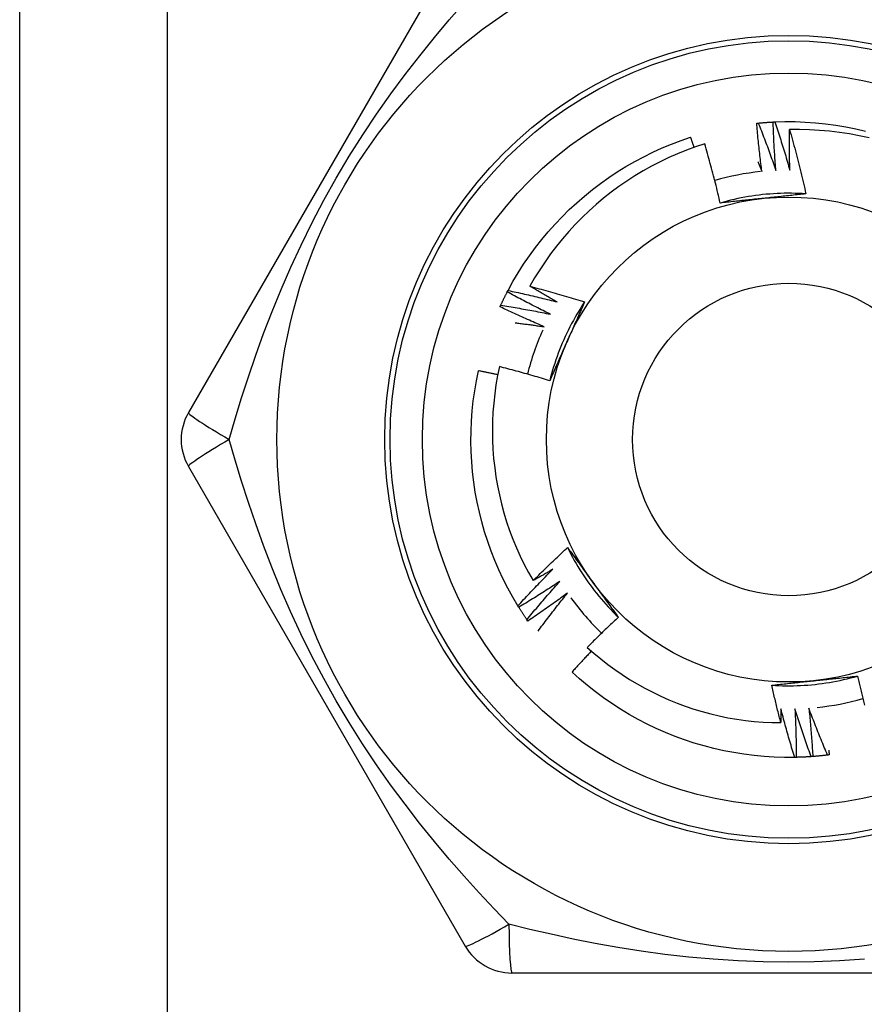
# Model space of a CAD drawing. Header units: inches. Extents: x 4 to 150, y 6 to 82.
# Tile 80 of 100: x 26.053 to 26.361, y 52.659 to 53.018. Entities that reach past the tile are written whole.
import ezdxf

# ---------------------------------------------------------------- set-up
doc = ezdxf.new("R2010")
doc.units = ezdxf.units.IN
doc.header["$MEASUREMENT"] = 0
doc.layers.add('Visible Edges(ANSI)', color=7, linetype='Continuous', lineweight=25)
doc.layers.add('Visible Tangent Edges(ANSI)', color=7, linetype='Continuous', lineweight=25)

msp = doc.modelspace()

# ---------------------------------------------------------------- linework, layer by layer
at = {"layer": 'Visible Edges(ANSI)'}
for p, q in [((26.05254, 14.11201), (26.05254, 53.23184)), ((26.21535, 53.04988), (26.1142, 52.87468)), ((26.23068, 52.91876), (26.23096, 52.91929)), ((26.1142, 52.855), (26.21535, 52.6798)), ((26.23488, 52.80356), (26.23456, 52.80408)), ((26.23819, 52.79853), (26.23785, 52.79902)), ((26.33627, 52.74873), (26.33567, 52.74872)), ((26.23239, 52.66996), (26.43469, 52.66996))]:
    msp.add_line(p, q, dxfattribs=at)
at = {"layer": 'Visible Edges(ANSI)', "flags": 128}
for points in [[(26.32179, 52.98038), (26.32181, 52.98039), (26.32184, 52.98039), (26.32186, 52.98039), (26.32189, 52.98039), (26.32191, 52.9804), (26.32194, 52.9804), (26.32196, 52.9804), (26.32199, 52.9804), (26.32201, 52.98041), (26.32204, 52.98041), (26.32206, 52.98041), (26.32209, 52.98041), (26.32211, 52.98042), (26.32214, 52.98042), (26.32216, 52.98042), (26.32219, 52.98042), (26.32221, 52.98043), (26.32224, 52.98043), (26.32226, 52.98043), (26.32229, 52.98043), (26.32231, 52.98044), (26.32234, 52.98044), (26.32236, 52.98044), (26.32239, 52.98044)], [(26.32369, 52.96277), (26.32359, 52.9635), (26.3235, 52.96423), (26.32341, 52.96497), (26.32332, 52.9657), (26.32323, 52.96643), (26.32314, 52.96716), (26.32305, 52.9679), (26.32296, 52.96863), (26.32288, 52.96936), (26.3228, 52.9701), (26.32272, 52.97083), (26.32264, 52.97156), (26.32256, 52.9723), (26.32248, 52.97303), (26.3224, 52.97377), (26.32233, 52.9745), (26.32226, 52.97523), (26.32219, 52.97597), (26.32212, 52.9767), (26.32205, 52.97744), (26.32198, 52.97818), (26.32192, 52.97891), (26.32185, 52.97965), (26.32179, 52.98038)], [(26.32239, 52.98044), (26.32261, 52.98046), (26.32284, 52.98049), (26.32306, 52.98051), (26.32329, 52.98053), (26.32352, 52.98055), (26.32374, 52.98057), (26.32397, 52.98058), (26.32419, 52.9806), (26.32442, 52.98062), (26.32464, 52.98064), (26.32487, 52.98066), (26.32509, 52.98067), (26.32532, 52.98069), (26.32554, 52.9807), (26.32577, 52.98072), (26.326, 52.98073), (26.32622, 52.98075), (26.32645, 52.98076), (26.32667, 52.98078), (26.3269, 52.98079), (26.32712, 52.9808), (26.32735, 52.98081), (26.32758, 52.98083), (26.3278, 52.98084)], [(26.32239, 52.98044), (26.32267, 52.97973), (26.32295, 52.97901), (26.32323, 52.9783), (26.32351, 52.97758), (26.32379, 52.97687), (26.32406, 52.97615), (26.32434, 52.97543), (26.32461, 52.97471), (26.32488, 52.974), (26.32515, 52.97328), (26.32542, 52.97256), (26.32569, 52.97184), (26.32595, 52.97112), (26.32622, 52.97039), (26.32648, 52.96967), (26.32674, 52.96895), (26.327, 52.96823), (26.32726, 52.9675), (26.32752, 52.96678), (26.32778, 52.96605), (26.32803, 52.96533), (26.32828, 52.9646), (26.32854, 52.96388), (26.32879, 52.96315)], [(26.3278, 52.98084), (26.32783, 52.98084), (26.32785, 52.98084), (26.32788, 52.98084), (26.3279, 52.98084), (26.32793, 52.98084), (26.32795, 52.98084), (26.32798, 52.98085), (26.328, 52.98085), (26.32803, 52.98085), (26.32805, 52.98085), (26.32808, 52.98085), (26.3281, 52.98085), (26.32813, 52.98085), (26.32815, 52.98085), (26.32818, 52.98086), (26.3282, 52.98086), (26.32823, 52.98086), (26.32825, 52.98086), (26.32828, 52.98086), (26.3283, 52.98086), (26.32833, 52.98086), (26.32835, 52.98086), (26.32838, 52.98086), (26.3284, 52.98087)], [(26.32879, 52.96315), (26.32873, 52.96389), (26.32867, 52.96462), (26.32862, 52.96536), (26.32856, 52.96609), (26.32851, 52.96683), (26.32846, 52.96757), (26.32841, 52.9683), (26.32837, 52.96904), (26.32832, 52.96977), (26.32827, 52.97051), (26.32823, 52.97125), (26.32819, 52.97199), (26.32815, 52.97272), (26.32811, 52.97346), (26.32807, 52.9742), (26.32804, 52.97493), (26.328, 52.97567), (26.32797, 52.97641), (26.32794, 52.97715), (26.32791, 52.97789), (26.32788, 52.97862), (26.32785, 52.97936), (26.32783, 52.9801), (26.3278, 52.98084)], [(26.3284, 52.98087), (26.33212, 52.98097), (26.33584, 52.98096), (26.33956, 52.98082), (26.34327, 52.98057), (26.34697, 52.9802), (26.35066, 52.97971), (26.35433, 52.9791), (26.35798, 52.97838), (26.3616, 52.97754)], [(26.3284, 52.98087), (26.32865, 52.98014), (26.32889, 52.97941), (26.32913, 52.97868), (26.32938, 52.97795), (26.32961, 52.97722), (26.32985, 52.97649), (26.33009, 52.97576), (26.33032, 52.97503), (26.33056, 52.9743), (26.33079, 52.97357), (26.33102, 52.97283), (26.33125, 52.9721), (26.33148, 52.97137), (26.33171, 52.97063), (26.33193, 52.9699), (26.33215, 52.96916), (26.33238, 52.96843), (26.3326, 52.96769), (26.33282, 52.96695), (26.33304, 52.96622), (26.33325, 52.96548), (26.33347, 52.96474), (26.33368, 52.964), (26.3339, 52.96326)], [(26.3339, 52.96326), (26.33388, 52.96388), (26.33386, 52.96449), (26.33385, 52.96511), (26.33384, 52.96572), (26.33382, 52.96634), (26.33381, 52.96696), (26.3338, 52.96757), (26.33379, 52.96819), (26.33378, 52.9688), (26.33378, 52.96942), (26.33377, 52.97003), (26.33377, 52.97065), (26.33376, 52.97126), (26.33376, 52.97188), (26.33376, 52.97249), (26.33376, 52.97311), (26.33376, 52.97373), (26.33376, 52.97434), (26.33376, 52.97496), (26.33376, 52.97557), (26.33377, 52.97619), (26.33377, 52.9768), (26.33378, 52.97742), (26.33378, 52.97804)], [(26.36283, 52.97502), (26.35926, 52.9758), (26.35566, 52.97647), (26.35205, 52.97703), (26.34842, 52.97746), (26.34477, 52.97778), (26.34112, 52.97799), (26.33745, 52.97807), (26.33378, 52.97804)], [(26.33378, 52.97804), (26.33406, 52.97707), (26.33434, 52.9761), (26.33461, 52.97513), (26.33488, 52.97416), (26.33515, 52.97318), (26.33542, 52.97221), (26.33568, 52.97124), (26.33594, 52.97026), (26.3362, 52.96929), (26.33646, 52.96831), (26.33671, 52.96734), (26.33696, 52.96636), (26.33721, 52.96539), (26.33746, 52.96441), (26.3377, 52.96343), (26.33794, 52.96245), (26.33818, 52.96147), (26.33842, 52.96049), (26.33865, 52.95951), (26.33888, 52.95853), (26.33911, 52.95754), (26.33934, 52.95656), (26.33956, 52.95558), (26.33978, 52.95459)], [(26.23096, 52.91929), (26.23275, 52.92255), (26.23465, 52.92575), (26.23666, 52.92888), (26.23876, 52.93195), (26.24096, 52.93495), (26.24325, 52.93788), (26.24563, 52.94074), (26.24811, 52.94351), (26.25067, 52.94621), (26.25332, 52.94882), (26.25605, 52.95135), (26.25886, 52.95379), (26.26175, 52.95613), (26.26471, 52.95838), (26.26774, 52.96054), (26.27084, 52.9626), (26.274, 52.96456), (26.27723, 52.96641), (26.28051, 52.96816), (26.28385, 52.96981), (26.28723, 52.97135), (26.29067, 52.97278), (26.29415, 52.97409), (26.29767, 52.9753)], [(26.30283, 52.97288), (26.29949, 52.97177), (26.29618, 52.97056), (26.29291, 52.96924), (26.28968, 52.96782), (26.2865, 52.96629), (26.28338, 52.96468), (26.28031, 52.96296), (26.27729, 52.96115), (26.27434, 52.95925), (26.27145, 52.95725), (26.26862, 52.95517), (26.26586, 52.95299), (26.26317, 52.95073), (26.26054, 52.94838), (26.258, 52.94595), (26.25552, 52.94343), (26.25313, 52.94084), (26.25083, 52.93817), (26.24862, 52.93544), (26.24649, 52.93264), (26.24446, 52.92978), (26.24252, 52.92685), (26.24067, 52.92386), (26.23892, 52.92082)], [(26.29893, 52.97157), (26.29888, 52.97173), (26.29882, 52.97188), (26.29877, 52.97204), (26.29872, 52.9722), (26.29867, 52.97235), (26.29862, 52.97251), (26.29856, 52.97266), (26.29851, 52.97282), (26.29846, 52.97297), (26.29841, 52.97313), (26.29835, 52.97328), (26.2983, 52.97344), (26.29825, 52.97359), (26.2982, 52.97375), (26.29814, 52.9739), (26.29809, 52.97406), (26.29804, 52.97421), (26.29799, 52.97437), (26.29793, 52.97452), (26.29788, 52.97468), (26.29783, 52.97483), (26.29777, 52.97499), (26.29772, 52.97514), (26.29767, 52.9753)], [(26.30846, 52.95124), (26.30825, 52.95215), (26.30804, 52.95306), (26.30783, 52.95397), (26.30761, 52.95487), (26.3074, 52.95578), (26.30718, 52.95669), (26.30695, 52.95759), (26.30673, 52.95849), (26.3065, 52.9594), (26.30627, 52.9603), (26.30604, 52.9612), (26.30581, 52.96211), (26.30557, 52.96301), (26.30534, 52.96391), (26.30509, 52.96481), (26.30485, 52.96571), (26.30461, 52.96661), (26.30436, 52.9675), (26.30411, 52.9684), (26.30386, 52.9693), (26.30361, 52.9702), (26.30335, 52.97109), (26.30309, 52.97199), (26.30283, 52.97288)], [(26.32225, 52.96628), (26.32231, 52.96614), (26.32238, 52.96599), (26.32244, 52.96585), (26.3225, 52.9657), (26.32256, 52.96555), (26.32262, 52.96541), (26.32268, 52.96526), (26.32274, 52.96511), (26.3228, 52.96497), (26.32286, 52.96482), (26.32292, 52.96468), (26.32298, 52.96453), (26.32304, 52.96438), (26.3231, 52.96424), (26.32316, 52.96409), (26.32321, 52.96394), (26.32327, 52.9638), (26.32333, 52.96365), (26.32339, 52.9635), (26.32345, 52.96336), (26.32351, 52.96321), (26.32357, 52.96306), (26.32363, 52.96292), (26.32369, 52.96277)], [(26.33978, 52.95459), (26.33846, 52.95467), (26.33714, 52.95473), (26.33583, 52.95477), (26.33451, 52.95479), (26.33319, 52.9548), (26.33187, 52.95478), (26.33055, 52.95475), (26.32923, 52.95469), (26.32791, 52.95462), (26.3266, 52.95453), (26.32528, 52.95442), (26.32397, 52.95429), (26.32266, 52.95414), (26.32135, 52.95397), (26.32005, 52.95378), (26.31874, 52.95357), (26.31744, 52.95335), (26.31615, 52.9531), (26.31486, 52.95284), (26.31357, 52.95256), (26.31228, 52.95226), (26.31101, 52.95194), (26.30973, 52.9516), (26.30846, 52.95124)], [(26.33978, 52.95459), (26.33914, 52.95452), (26.3385, 52.95445), (26.33785, 52.95438), (26.33721, 52.95431), (26.33657, 52.95424), (26.33593, 52.95417), (26.33528, 52.9541), (26.33464, 52.95403), (26.334, 52.95396), (26.33335, 52.95389), (26.33271, 52.95383), (26.33206, 52.95376), (26.33142, 52.95369), (26.33077, 52.95362), (26.33013, 52.95355), (26.32948, 52.95348), (26.32883, 52.95341), (26.32818, 52.95335), (26.32754, 52.95328), (26.32689, 52.95321), (26.32624, 52.95314), (26.32559, 52.95307), (26.32494, 52.953), (26.32428, 52.95294)], [(26.32428, 52.95294), (26.32362, 52.95287), (26.32295, 52.9528), (26.32229, 52.95273), (26.32163, 52.95266), (26.32097, 52.95259), (26.3203, 52.95252), (26.31964, 52.95245), (26.31898, 52.95238), (26.31832, 52.95231), (26.31766, 52.95224), (26.317, 52.95217), (26.31634, 52.9521), (26.31568, 52.95203), (26.31503, 52.95196), (26.31437, 52.95189), (26.31371, 52.95182), (26.31305, 52.95174), (26.3124, 52.95167), (26.31174, 52.9516), (26.31108, 52.95153), (26.31043, 52.95146), (26.30977, 52.95139), (26.30912, 52.95132), (26.30846, 52.95124)], [(26.22827, 52.91389), (26.22837, 52.9141), (26.22846, 52.9143), (26.22856, 52.91451), (26.22866, 52.91471), (26.22875, 52.91492), (26.22885, 52.91512), (26.22895, 52.91532), (26.22905, 52.91553), (26.22915, 52.91573), (26.22925, 52.91593), (26.22934, 52.91614), (26.22944, 52.91634), (26.22955, 52.91654), (26.22965, 52.91674), (26.22975, 52.91695), (26.22985, 52.91715), (26.22995, 52.91735), (26.23005, 52.91755), (26.23016, 52.91775), (26.23026, 52.91795), (26.23036, 52.91816), (26.23047, 52.91836), (26.23057, 52.91856), (26.23068, 52.91876)], [(26.24642, 52.91063), (26.24575, 52.91095), (26.24509, 52.91128), (26.24443, 52.9116), (26.24377, 52.91193), (26.24311, 52.91226), (26.24245, 52.91259), (26.24179, 52.91292), (26.24113, 52.91326), (26.24047, 52.91359), (26.23981, 52.91392), (26.23916, 52.91426), (26.2385, 52.9146), (26.23785, 52.91494), (26.23719, 52.91528), (26.23654, 52.91562), (26.23588, 52.91596), (26.23523, 52.91631), (26.23458, 52.91665), (26.23393, 52.917), (26.23327, 52.91735), (26.23262, 52.9177), (26.23197, 52.91805), (26.23133, 52.9184), (26.23068, 52.91876)], [(26.23096, 52.91929), (26.23171, 52.91913), (26.23246, 52.91897), (26.23321, 52.91881), (26.23396, 52.91865), (26.23471, 52.91849), (26.23546, 52.91832), (26.23621, 52.91815), (26.23696, 52.91798), (26.23771, 52.91781), (26.23846, 52.91764), (26.23921, 52.91747), (26.23996, 52.9173), (26.2407, 52.91712), (26.24145, 52.91694), (26.2422, 52.91676), (26.24295, 52.91658), (26.24369, 52.9164), (26.24444, 52.91622), (26.24519, 52.91603), (26.24593, 52.91585), (26.24668, 52.91566), (26.24742, 52.91547), (26.24817, 52.91528), (26.24891, 52.91509)], [(26.23892, 52.92082), (26.23976, 52.9206), (26.2406, 52.92038), (26.24144, 52.92016), (26.24227, 52.91994), (26.24311, 52.91972), (26.24395, 52.91949), (26.24478, 52.91926), (26.24562, 52.91903), (26.24646, 52.9188), (26.24729, 52.91857), (26.24813, 52.91834), (26.24896, 52.9181), (26.24979, 52.91786), (26.25063, 52.91762), (26.25146, 52.91738), (26.25229, 52.91713), (26.25312, 52.91689), (26.25396, 52.91664), (26.25479, 52.91639), (26.25562, 52.91614), (26.25645, 52.91589), (26.25727, 52.91563), (26.2581, 52.91538), (26.25893, 52.91512)], [(26.24891, 52.91509), (26.24849, 52.91532), (26.24807, 52.91556), (26.24765, 52.91579), (26.24723, 52.91602), (26.24682, 52.91626), (26.2464, 52.91649), (26.24598, 52.91673), (26.24556, 52.91696), (26.24514, 52.9172), (26.24473, 52.91744), (26.24431, 52.91768), (26.24389, 52.91791), (26.24348, 52.91815), (26.24306, 52.91839), (26.24265, 52.91863), (26.24223, 52.91887), (26.24182, 52.91911), (26.2414, 52.91936), (26.24099, 52.9196), (26.24057, 52.91984), (26.24016, 52.92008), (26.23974, 52.92033), (26.23933, 52.92057), (26.23892, 52.92082)], [(26.25894, 52.91511), (26.25821, 52.91401), (26.2575, 52.9129), (26.2568, 52.91178), (26.25612, 52.91065), (26.25546, 52.90951), (26.25481, 52.90836), (26.25418, 52.9072), (26.25357, 52.90603), (26.25298, 52.90485), (26.2524, 52.90367), (26.25184, 52.90247), (26.25129, 52.90127), (26.25077, 52.90006), (26.25026, 52.89885), (26.24977, 52.89762), (26.2493, 52.89639), (26.24884, 52.89515), (26.2484, 52.89391), (26.24799, 52.89266), (26.24759, 52.8914), (26.24721, 52.89014), (26.24684, 52.88887), (26.2465, 52.8876), (26.24617, 52.88632)], [(26.25893, 52.91512), (26.25867, 52.91453), (26.25841, 52.91393), (26.25815, 52.91334), (26.25789, 52.91275), (26.25763, 52.91216), (26.25737, 52.91157), (26.25711, 52.91098), (26.25685, 52.91039), (26.25659, 52.90979), (26.25632, 52.9092), (26.25606, 52.90861), (26.2558, 52.90802), (26.25553, 52.90742), (26.25527, 52.90683), (26.25501, 52.90624), (26.25474, 52.90564), (26.25448, 52.90505), (26.25421, 52.90445), (26.25395, 52.90386), (26.25368, 52.90326), (26.25342, 52.90266), (26.25315, 52.90206), (26.25289, 52.90147), (26.25262, 52.90087)], [(26.22802, 52.91335), (26.22803, 52.91337), (26.22804, 52.91339), (26.22805, 52.91341), (26.22806, 52.91344), (26.22807, 52.91346), (26.22808, 52.91348), (26.22809, 52.91351), (26.2281, 52.91353), (26.22811, 52.91355), (26.22812, 52.91357), (26.22813, 52.9136), (26.22814, 52.91362), (26.22815, 52.91364), (26.22816, 52.91367), (26.22817, 52.91369), (26.22819, 52.91371), (26.2282, 52.91373), (26.22821, 52.91376), (26.22822, 52.91378), (26.22823, 52.9138), (26.22824, 52.91383), (26.22825, 52.91385), (26.22826, 52.91387), (26.22827, 52.91389)], [(26.24416, 52.90605), (26.24348, 52.90633), (26.2428, 52.90662), (26.24212, 52.90692), (26.24145, 52.90721), (26.24077, 52.9075), (26.24009, 52.9078), (26.23942, 52.9081), (26.23874, 52.90839), (26.23807, 52.90869), (26.23739, 52.90899), (26.23672, 52.9093), (26.23605, 52.9096), (26.23537, 52.9099), (26.2347, 52.91021), (26.23403, 52.91052), (26.23336, 52.91083), (26.23269, 52.91114), (26.23202, 52.91145), (26.23135, 52.91176), (26.23068, 52.91208), (26.23002, 52.91239), (26.22935, 52.91271), (26.22868, 52.91303), (26.22802, 52.91335)], [(26.22827, 52.91389), (26.22903, 52.91377), (26.22979, 52.91365), (26.23055, 52.91353), (26.2313, 52.91341), (26.23206, 52.91328), (26.23282, 52.91316), (26.23358, 52.91303), (26.23433, 52.9129), (26.23509, 52.91277), (26.23585, 52.91264), (26.2366, 52.9125), (26.23736, 52.91237), (26.23812, 52.91223), (26.23887, 52.91209), (26.23963, 52.91195), (26.24038, 52.91181), (26.24114, 52.91167), (26.24189, 52.91152), (26.24265, 52.91138), (26.2434, 52.91123), (26.24416, 52.91108), (26.24491, 52.91093), (26.24566, 52.91078), (26.24642, 52.91063)], [(26.23357, 52.90749), (26.23401, 52.90744), (26.23445, 52.90738), (26.23489, 52.90733), (26.23534, 52.90727), (26.23578, 52.90721), (26.23622, 52.90716), (26.23666, 52.9071), (26.2371, 52.90704), (26.23754, 52.90698), (26.23798, 52.90692), (26.23843, 52.90686), (26.23887, 52.9068), (26.23931, 52.90674), (26.23975, 52.90668), (26.24019, 52.90662), (26.24063, 52.90656), (26.24107, 52.9065), (26.24151, 52.90643), (26.24195, 52.90637), (26.24239, 52.90631), (26.24284, 52.90624), (26.24328, 52.90618), (26.24372, 52.90611), (26.24416, 52.90605)], [(26.25262, 52.90087), (26.25235, 52.90026), (26.25208, 52.89965), (26.2518, 52.89904), (26.25153, 52.89843), (26.25126, 52.89782), (26.25099, 52.89721), (26.25072, 52.8966), (26.25045, 52.896), (26.25018, 52.89539), (26.24991, 52.89478), (26.24964, 52.89418), (26.24937, 52.89357), (26.24911, 52.89297), (26.24884, 52.89236), (26.24857, 52.89176), (26.2483, 52.89115), (26.24804, 52.89055), (26.24777, 52.88994), (26.2475, 52.88934), (26.24724, 52.88873), (26.24697, 52.88813), (26.2467, 52.88753), (26.24644, 52.88692), (26.24617, 52.88632)], [(26.23456, 52.80408), (26.23267, 52.80728), (26.23088, 52.81054), (26.22919, 52.81385), (26.22761, 52.81722), (26.22614, 52.82064), (26.22478, 52.8241), (26.22353, 52.82761), (26.22239, 52.83115), (26.22137, 52.83473), (26.22047, 52.83833), (26.21968, 52.84197), (26.219, 52.84563), (26.21844, 52.84931), (26.21801, 52.853), (26.21769, 52.85671), (26.21749, 52.86042), (26.2174, 52.86414), (26.21744, 52.86786), (26.2176, 52.87158), (26.21787, 52.87529), (26.21827, 52.87899), (26.21878, 52.88267), (26.21941, 52.88634), (26.22016, 52.88998)], [(26.22718, 52.88848), (26.22689, 52.88855), (26.2266, 52.88861), (26.22631, 52.88868), (26.22602, 52.88874), (26.22572, 52.8888), (26.22543, 52.88887), (26.22514, 52.88893), (26.22485, 52.889), (26.22455, 52.88906), (26.22426, 52.88912), (26.22397, 52.88919), (26.22367, 52.88925), (26.22338, 52.88931), (26.22309, 52.88937), (26.2228, 52.88943), (26.2225, 52.8895), (26.22221, 52.88956), (26.22192, 52.88962), (26.22162, 52.88968), (26.22133, 52.88974), (26.22104, 52.8898), (26.22074, 52.88986), (26.22045, 52.88992), (26.22016, 52.88998)], [(26.2278, 52.89147), (26.22712, 52.88817), (26.22655, 52.88485), (26.22608, 52.88151), (26.22571, 52.87815), (26.22544, 52.87479), (26.22528, 52.87141), (26.22523, 52.86802), (26.22528, 52.86464), (26.22544, 52.86126), (26.2257, 52.85789), (26.22607, 52.85454), (26.22654, 52.8512), (26.22711, 52.84788), (26.22779, 52.84458), (26.22857, 52.8413), (26.22946, 52.83804), (26.23044, 52.83482), (26.23153, 52.83162), (26.23272, 52.82845), (26.23402, 52.82532), (26.2354, 52.82224), (26.23689, 52.8192), (26.23846, 52.81622), (26.24013, 52.81329)], [(26.24617, 52.88632), (26.24541, 52.88655), (26.24465, 52.88679), (26.24389, 52.88702), (26.24313, 52.88724), (26.24237, 52.88747), (26.24161, 52.8877), (26.24084, 52.88792), (26.24008, 52.88814), (26.23931, 52.88836), (26.23855, 52.88858), (26.23779, 52.8888), (26.23702, 52.88901), (26.23625, 52.88923), (26.23549, 52.88944), (26.23472, 52.88965), (26.23395, 52.88986), (26.23319, 52.89007), (26.23242, 52.89027), (26.23165, 52.89048), (26.23088, 52.89068), (26.23011, 52.89088), (26.22934, 52.89108), (26.22857, 52.89128), (26.2278, 52.89147)], [(26.24013, 52.81329), (26.24065, 52.8138), (26.24116, 52.81432), (26.24167, 52.81483), (26.24219, 52.81534), (26.2427, 52.81585), (26.24322, 52.81636), (26.24374, 52.81687), (26.24426, 52.81737), (26.24478, 52.81788), (26.2453, 52.81839), (26.24582, 52.81889), (26.24635, 52.81939), (26.24687, 52.8199), (26.24739, 52.8204), (26.24792, 52.8209), (26.24845, 52.8214), (26.24897, 52.8219), (26.2495, 52.82239), (26.25003, 52.82289), (26.25056, 52.82339), (26.25109, 52.82388), (26.25163, 52.82438), (26.25216, 52.82487), (26.25269, 52.82536)], [(26.25269, 52.82536), (26.25308, 52.82484), (26.25346, 52.82432), (26.25384, 52.8238), (26.25422, 52.82328), (26.2546, 52.82276), (26.25499, 52.82224), (26.25537, 52.82171), (26.25575, 52.82119), (26.25613, 52.82067), (26.25651, 52.82014), (26.2569, 52.81962), (26.25728, 52.8191), (26.25766, 52.81857), (26.25804, 52.81805), (26.25842, 52.81752), (26.25881, 52.817), (26.25919, 52.81647), (26.25957, 52.81594), (26.25996, 52.81542), (26.26034, 52.81489), (26.26072, 52.81436), (26.26111, 52.81383), (26.26149, 52.8133), (26.26188, 52.81277)], [(26.2527, 52.82536), (26.25329, 52.82418), (26.2539, 52.82301), (26.25452, 52.82185), (26.25516, 52.8207), (26.25581, 52.81955), (26.25649, 52.81842), (26.25718, 52.81729), (26.25788, 52.81618), (26.2586, 52.81507), (26.25934, 52.81398), (26.2601, 52.8129), (26.26087, 52.81182), (26.26165, 52.81076), (26.26245, 52.80972), (26.26326, 52.80868), (26.26409, 52.80765), (26.26494, 52.80664), (26.2658, 52.80564), (26.26667, 52.80465), (26.26756, 52.80368), (26.26846, 52.80272), (26.26938, 52.80177), (26.27031, 52.80083), (26.27126, 52.79991)], [(26.23456, 52.80408), (26.23508, 52.80464), (26.2356, 52.80521), (26.23612, 52.80578), (26.23664, 52.80634), (26.23716, 52.8069), (26.23769, 52.80747), (26.23821, 52.80803), (26.23874, 52.80859), (26.23926, 52.80915), (26.23979, 52.8097), (26.24032, 52.81026), (26.24085, 52.81082), (26.24138, 52.81137), (26.24191, 52.81193), (26.24245, 52.81248), (26.24298, 52.81303), (26.24352, 52.81358), (26.24405, 52.81413), (26.24459, 52.81468), (26.24513, 52.81523), (26.24567, 52.81578), (26.24621, 52.81633), (26.24675, 52.81687), (26.24729, 52.81742)], [(26.24729, 52.81742), (26.247, 52.81724), (26.2467, 52.81707), (26.2464, 52.81689), (26.24611, 52.81672), (26.24581, 52.81654), (26.24551, 52.81637), (26.24521, 52.8162), (26.24492, 52.81602), (26.24462, 52.81585), (26.24432, 52.81568), (26.24402, 52.81551), (26.24373, 52.81533), (26.24343, 52.81516), (26.24313, 52.81499), (26.24283, 52.81482), (26.24253, 52.81465), (26.24223, 52.81448), (26.24193, 52.81431), (26.24163, 52.81414), (26.24133, 52.81397), (26.24103, 52.8138), (26.24073, 52.81363), (26.24043, 52.81346), (26.24013, 52.81329)], [(26.24987, 52.813), (26.24926, 52.8126), (26.24864, 52.81219), (26.24802, 52.81178), (26.24741, 52.81138), (26.24679, 52.81098), (26.24617, 52.81058), (26.24555, 52.81018), (26.24493, 52.80978), (26.2443, 52.80938), (26.24368, 52.80899), (26.24306, 52.80859), (26.24243, 52.8082), (26.24181, 52.8078), (26.24118, 52.80741), (26.24056, 52.80702), (26.23993, 52.80663), (26.2393, 52.80624), (26.23867, 52.80586), (26.23804, 52.80547), (26.23741, 52.80509), (26.23678, 52.80471), (26.23615, 52.80432), (26.23551, 52.80394), (26.23488, 52.80356)], [(26.23785, 52.79902), (26.23834, 52.79962), (26.23883, 52.80021), (26.23932, 52.8008), (26.23981, 52.80139), (26.2403, 52.80198), (26.24079, 52.80257), (26.24129, 52.80315), (26.24178, 52.80374), (26.24228, 52.80433), (26.24278, 52.80491), (26.24328, 52.8055), (26.24378, 52.80608), (26.24428, 52.80666), (26.24478, 52.80724), (26.24529, 52.80782), (26.24579, 52.8084), (26.2463, 52.80898), (26.2468, 52.80956), (26.24731, 52.81013), (26.24782, 52.81071), (26.24833, 52.81128), (26.24884, 52.81186), (26.24936, 52.81243), (26.24987, 52.813)], [(26.26188, 52.81277), (26.26227, 52.81223), (26.26266, 52.81169), (26.26306, 52.81115), (26.26345, 52.81061), (26.26384, 52.81007), (26.26423, 52.80953), (26.26462, 52.80899), (26.26501, 52.80846), (26.2654, 52.80792), (26.26579, 52.80738), (26.26619, 52.80685), (26.26658, 52.80631), (26.26697, 52.80578), (26.26736, 52.80524), (26.26775, 52.80471), (26.26814, 52.80417), (26.26853, 52.80364), (26.26892, 52.80311), (26.2693, 52.80257), (26.26969, 52.80204), (26.27008, 52.80151), (26.27047, 52.80098), (26.27086, 52.80045), (26.27125, 52.79991)], [(26.25267, 52.80873), (26.25208, 52.80829), (26.25149, 52.80785), (26.25089, 52.80742), (26.2503, 52.80698), (26.2497, 52.80655), (26.2491, 52.80612), (26.2485, 52.80568), (26.2479, 52.80525), (26.2473, 52.80482), (26.2467, 52.8044), (26.2461, 52.80397), (26.2455, 52.80354), (26.24489, 52.80312), (26.24429, 52.8027), (26.24368, 52.80227), (26.24308, 52.80185), (26.24247, 52.80143), (26.24186, 52.80101), (26.24125, 52.8006), (26.24064, 52.80018), (26.24003, 52.79976), (26.23942, 52.79935), (26.23881, 52.79894), (26.23819, 52.79853)], [(26.24191, 52.79484), (26.24235, 52.79543), (26.24278, 52.79602), (26.24322, 52.7966), (26.24366, 52.79719), (26.2441, 52.79777), (26.24454, 52.79836), (26.24499, 52.79894), (26.24543, 52.79952), (26.24587, 52.8001), (26.24632, 52.80068), (26.24677, 52.80126), (26.24721, 52.80184), (26.24766, 52.80242), (26.24811, 52.803), (26.24856, 52.80358), (26.24902, 52.80415), (26.24947, 52.80473), (26.24993, 52.8053), (26.25038, 52.80587), (26.25084, 52.80645), (26.2513, 52.80702), (26.25175, 52.80759), (26.25221, 52.80816), (26.25267, 52.80873)], [(26.23785, 52.79902), (26.23772, 52.79921), (26.23759, 52.7994), (26.23747, 52.79958), (26.23734, 52.79977), (26.23721, 52.79996), (26.23709, 52.80014), (26.23696, 52.80033), (26.23684, 52.80052), (26.23671, 52.80071), (26.23659, 52.8009), (26.23646, 52.80109), (26.23634, 52.80128), (26.23622, 52.80147), (26.23609, 52.80165), (26.23597, 52.80184), (26.23585, 52.80203), (26.23572, 52.80222), (26.2356, 52.80242), (26.23548, 52.80261), (26.23536, 52.8028), (26.23524, 52.80299), (26.23512, 52.80318), (26.235, 52.80337), (26.23488, 52.80356)], [(26.27125, 52.79991), (26.27077, 52.79947), (26.27029, 52.79902), (26.26981, 52.79857), (26.26933, 52.79812), (26.26885, 52.79766), (26.26837, 52.79721), (26.2679, 52.79676), (26.26742, 52.7963), (26.26694, 52.79585), (26.26647, 52.79539), (26.26599, 52.79494), (26.26552, 52.79448), (26.26505, 52.79402), (26.26458, 52.79356), (26.26411, 52.7931), (26.26364, 52.79264), (26.26317, 52.79218), (26.2627, 52.79172), (26.26223, 52.79125), (26.26176, 52.79079), (26.2613, 52.79032), (26.26083, 52.78986), (26.26037, 52.78939), (26.25991, 52.78892)], [(26.25991, 52.78892), (26.26233, 52.78678), (26.26481, 52.78471), (26.26736, 52.78271), (26.26996, 52.7808), (26.27262, 52.77897), (26.27534, 52.77722), (26.27811, 52.77556), (26.28093, 52.77398), (26.2838, 52.77249), (26.28672, 52.77108), (26.28968, 52.76977), (26.29268, 52.76854), (26.29572, 52.76741), (26.29879, 52.76638), (26.30188, 52.76544), (26.305, 52.76461), (26.30814, 52.76386), (26.31131, 52.76322), (26.31449, 52.76267), (26.31769, 52.76223), (26.32091, 52.76188), (26.32413, 52.76163), (26.32737, 52.76149), (26.33061, 52.76144)], [(26.26143, 52.78756), (26.26113, 52.78724), (26.26083, 52.78693), (26.26053, 52.78661), (26.26023, 52.78629), (26.25994, 52.78598), (26.25964, 52.78566), (26.25934, 52.78534), (26.25904, 52.78503), (26.25875, 52.78471), (26.25845, 52.78439), (26.25815, 52.78407), (26.25786, 52.78375), (26.25756, 52.78343), (26.25727, 52.78311), (26.25697, 52.78279), (26.25668, 52.78247), (26.25638, 52.78215), (26.25609, 52.78183), (26.2558, 52.78151), (26.2555, 52.78119), (26.25521, 52.78086), (26.25492, 52.78054), (26.25463, 52.78022), (26.25434, 52.7799)], [(26.33567, 52.74872), (26.33195, 52.74871), (26.32823, 52.74882), (26.32452, 52.74905), (26.32081, 52.7494), (26.31712, 52.74986), (26.31345, 52.75045), (26.3098, 52.75115), (26.30617, 52.75197), (26.30257, 52.7529), (26.299, 52.75395), (26.29546, 52.75512), (26.29197, 52.75639), (26.28852, 52.75778), (26.28511, 52.75928), (26.28176, 52.76088), (26.27845, 52.76259), (26.27521, 52.76441), (26.27202, 52.76633), (26.2689, 52.76835), (26.26584, 52.77047), (26.26285, 52.77269), (26.25994, 52.775), (26.2571, 52.7774), (26.25434, 52.7799)], [(26.32731, 52.77509), (26.32862, 52.77501), (26.32994, 52.77495), (26.33126, 52.77491), (26.33258, 52.77488), (26.3339, 52.77488), (26.33522, 52.77489), (26.33654, 52.77493), (26.33785, 52.77498), (26.33917, 52.77506), (26.34049, 52.77515), (26.3418, 52.77526), (26.34312, 52.77539), (26.34443, 52.77554), (26.34573, 52.77571), (26.34704, 52.7759), (26.34834, 52.7761), (26.34964, 52.77633), (26.35094, 52.77657), (26.35223, 52.77683), (26.35352, 52.77712), (26.3548, 52.77742), (26.35608, 52.77774), (26.35736, 52.77808), (26.35863, 52.77843)], [(26.3428, 52.77674), (26.34347, 52.77681), (26.34413, 52.77688), (26.3448, 52.77695), (26.34546, 52.77702), (26.34612, 52.77709), (26.34678, 52.77716), (26.34744, 52.77723), (26.34811, 52.7773), (26.34877, 52.77737), (26.34943, 52.77744), (26.35009, 52.77751), (26.35074, 52.77758), (26.3514, 52.77765), (26.35206, 52.77772), (26.35272, 52.77779), (26.35338, 52.77786), (26.35403, 52.77793), (26.35469, 52.778), (26.35535, 52.77807), (26.356, 52.77815), (26.35666, 52.77822), (26.35731, 52.77829), (26.35797, 52.77836), (26.35862, 52.77843)], [(26.35862, 52.77843), (26.35874, 52.77792), (26.35886, 52.77742), (26.35898, 52.77691), (26.35909, 52.7764), (26.35921, 52.77589), (26.35933, 52.77538), (26.35945, 52.77488), (26.35958, 52.77437), (26.3597, 52.77386), (26.35982, 52.77336), (26.35994, 52.77285), (26.36007, 52.77234), (26.36019, 52.77184), (26.36032, 52.77133), (26.36045, 52.77082), (26.36057, 52.77032), (26.3607, 52.76981), (26.36083, 52.76931), (26.36096, 52.7688), (26.36109, 52.7683), (26.36122, 52.76779)], [(26.32731, 52.77508), (26.32795, 52.77515), (26.32859, 52.77522), (26.32923, 52.77529), (26.32987, 52.77536), (26.33052, 52.77543), (26.33116, 52.7755), (26.3318, 52.77557), (26.33245, 52.77564), (26.33309, 52.77571), (26.33373, 52.77578), (26.33438, 52.77585), (26.33502, 52.77592), (26.33567, 52.77599), (26.33631, 52.77606), (26.33696, 52.77612), (26.33761, 52.77619), (26.33825, 52.77626), (26.3389, 52.77633), (26.33955, 52.7764), (26.3402, 52.77647), (26.34085, 52.77654), (26.3415, 52.7766), (26.34215, 52.77667), (26.3428, 52.77674)], [(26.33061, 52.76144), (26.33046, 52.76201), (26.33032, 52.76257), (26.33017, 52.76314), (26.33003, 52.76371), (26.32988, 52.76427), (26.32974, 52.76484), (26.3296, 52.76541), (26.32945, 52.76597), (26.32931, 52.76654), (26.32917, 52.76711), (26.32904, 52.76768), (26.3289, 52.76825), (26.32876, 52.76882), (26.32862, 52.76938), (26.32849, 52.76995), (26.32835, 52.77052), (26.32822, 52.77109), (26.32809, 52.77166), (26.32795, 52.77223), (26.32782, 52.7728), (26.32769, 52.77337), (26.32756, 52.77394), (26.32743, 52.77451), (26.32731, 52.77508)], [(26.33064, 52.76645), (26.33064, 52.76624), (26.33064, 52.76604), (26.33064, 52.76583), (26.33064, 52.76562), (26.33064, 52.76541), (26.33064, 52.7652), (26.33064, 52.76499), (26.33063, 52.76478), (26.33063, 52.76457), (26.33063, 52.76437), (26.33063, 52.76416), (26.33063, 52.76395), (26.33063, 52.76374), (26.33063, 52.76353), (26.33063, 52.76332), (26.33063, 52.76311), (26.33062, 52.7629), (26.33062, 52.7627), (26.33062, 52.76249), (26.33062, 52.76228), (26.33062, 52.76207), (26.33061, 52.76186), (26.33061, 52.76165), (26.33061, 52.76144)], [(26.33567, 52.74872), (26.33544, 52.74945), (26.33522, 52.75018), (26.33499, 52.75092), (26.33477, 52.75165), (26.33455, 52.75239), (26.33433, 52.75313), (26.33412, 52.75386), (26.3339, 52.7546), (26.33369, 52.75534), (26.33347, 52.75607), (26.33326, 52.75681), (26.33305, 52.75755), (26.33284, 52.75829), (26.33263, 52.75903), (26.33243, 52.75977), (26.33222, 52.76051), (26.33202, 52.76125), (26.33182, 52.762), (26.33162, 52.76274), (26.33142, 52.76348), (26.33122, 52.76422), (26.33102, 52.76497), (26.33083, 52.76571), (26.33064, 52.76645)], [(26.33575, 52.76644), (26.33579, 52.7657), (26.33582, 52.76496), (26.33586, 52.76422), (26.33589, 52.76349), (26.33593, 52.76275), (26.33596, 52.76201), (26.33599, 52.76128), (26.33601, 52.76054), (26.33604, 52.7598), (26.33607, 52.75906), (26.33609, 52.75833), (26.33611, 52.75759), (26.33614, 52.75685), (26.33615, 52.75611), (26.33617, 52.75537), (26.33619, 52.75464), (26.33621, 52.7539), (26.33622, 52.75316), (26.33623, 52.75242), (26.33624, 52.75168), (26.33625, 52.75094), (26.33626, 52.75021), (26.33627, 52.74947), (26.33627, 52.74873)], [(26.34169, 52.74898), (26.34143, 52.7497), (26.34117, 52.75043), (26.34091, 52.75115), (26.34065, 52.75187), (26.34039, 52.75259), (26.34013, 52.75332), (26.33988, 52.75404), (26.33962, 52.75477), (26.33937, 52.75549), (26.33912, 52.75622), (26.33887, 52.75694), (26.33862, 52.75767), (26.33837, 52.7584), (26.33813, 52.75913), (26.33788, 52.75986), (26.33764, 52.76058), (26.3374, 52.76131), (26.33716, 52.76204), (26.33692, 52.76277), (26.33668, 52.76351), (26.33645, 52.76424), (26.33621, 52.76497), (26.33598, 52.7657), (26.33575, 52.76644)], [(26.34085, 52.76668), (26.34093, 52.76595), (26.341, 52.76521), (26.34108, 52.76448), (26.34115, 52.76375), (26.34122, 52.76301), (26.34129, 52.76228), (26.34136, 52.76154), (26.34142, 52.76081), (26.34149, 52.76007), (26.34155, 52.75934), (26.34162, 52.7586), (26.34168, 52.75787), (26.34174, 52.75713), (26.34179, 52.75639), (26.34185, 52.75566), (26.34191, 52.75492), (26.34196, 52.75419), (26.34201, 52.75345), (26.34206, 52.75271), (26.34211, 52.75198), (26.34216, 52.75124), (26.34221, 52.7505), (26.34225, 52.74976), (26.34229, 52.74903)], [(26.3477, 52.74956), (26.34739, 52.75027), (26.34709, 52.75098), (26.3468, 52.75168), (26.3465, 52.75239), (26.3462, 52.7531), (26.34591, 52.75381), (26.34562, 52.75452), (26.34533, 52.75523), (26.34504, 52.75594), (26.34475, 52.75665), (26.34446, 52.75737), (26.34418, 52.75808), (26.34389, 52.75879), (26.34361, 52.75951), (26.34333, 52.76022), (26.34305, 52.76094), (26.34277, 52.76165), (26.34249, 52.76237), (26.34221, 52.76309), (26.34194, 52.76381), (26.34166, 52.76452), (26.34139, 52.76524), (26.34112, 52.76596), (26.34085, 52.76668)], [(26.34169, 52.74898), (26.34147, 52.74897), (26.34124, 52.74895), (26.34102, 52.74894), (26.34079, 52.74892), (26.34056, 52.74891), (26.34034, 52.7489), (26.34011, 52.74888), (26.33989, 52.74887), (26.33966, 52.74886), (26.33944, 52.74885), (26.33921, 52.74883), (26.33898, 52.74882), (26.33876, 52.74881), (26.33853, 52.7488), (26.33831, 52.74879), (26.33808, 52.74878), (26.33785, 52.74878), (26.33763, 52.74877), (26.3374, 52.74876), (26.33718, 52.74875), (26.33695, 52.74875), (26.33672, 52.74874), (26.3365, 52.74873), (26.33627, 52.74873)], [(26.34229, 52.74903), (26.34227, 52.74902), (26.34224, 52.74902), (26.34222, 52.74902), (26.34219, 52.74902), (26.34217, 52.74902), (26.34214, 52.74902), (26.34212, 52.74901), (26.34209, 52.74901), (26.34207, 52.74901), (26.34204, 52.74901), (26.34202, 52.74901), (26.34199, 52.749), (26.34197, 52.749), (26.34194, 52.749), (26.34192, 52.749), (26.34189, 52.749), (26.34187, 52.74899), (26.34184, 52.74899), (26.34182, 52.74899), (26.34179, 52.74899), (26.34177, 52.74899), (26.34174, 52.74899), (26.34172, 52.74898), (26.34169, 52.74898)], [(26.3477, 52.74956), (26.34747, 52.74953), (26.34725, 52.74951), (26.34702, 52.74948), (26.3468, 52.74945), (26.34657, 52.74943), (26.34635, 52.7494), (26.34612, 52.74938), (26.3459, 52.74936), (26.34567, 52.74933), (26.34545, 52.74931), (26.34522, 52.74928), (26.345, 52.74926), (26.34477, 52.74924), (26.34455, 52.74922), (26.34432, 52.7492), (26.3441, 52.74918), (26.34387, 52.74916), (26.34365, 52.74914), (26.34342, 52.74912), (26.3432, 52.7491), (26.34297, 52.74908), (26.34275, 52.74906), (26.34252, 52.74904), (26.34229, 52.74903)], [(26.34829, 52.74964), (26.34827, 52.74963), (26.34824, 52.74963), (26.34822, 52.74963), (26.34819, 52.74962), (26.34817, 52.74962), (26.34814, 52.74962), (26.34812, 52.74961), (26.34809, 52.74961), (26.34807, 52.74961), (26.34804, 52.7496), (26.34802, 52.7496), (26.34799, 52.7496), (26.34797, 52.7496), (26.34794, 52.74959), (26.34792, 52.74959), (26.34789, 52.74959), (26.34787, 52.74958), (26.34784, 52.74958), (26.34782, 52.74958), (26.34779, 52.74957), (26.34777, 52.74957), (26.34774, 52.74957), (26.34772, 52.74956), (26.3477, 52.74956)], [(26.34809, 52.75141), (26.3481, 52.75133), (26.34811, 52.75126), (26.34812, 52.75118), (26.34813, 52.75111), (26.34814, 52.75104), (26.34815, 52.75096), (26.34815, 52.75089), (26.34816, 52.75082), (26.34817, 52.75074), (26.34818, 52.75067), (26.34819, 52.75059), (26.3482, 52.75052), (26.3482, 52.75045), (26.34821, 52.75037), (26.34822, 52.7503), (26.34823, 52.75023), (26.34824, 52.75015), (26.34824, 52.75008), (26.34825, 52.75001), (26.34826, 52.74993), (26.34827, 52.74986), (26.34828, 52.74978), (26.34829, 52.74971), (26.34829, 52.74964)]]:
    msp.add_lwpolyline(points, dxfattribs=at)
at = {"layer": 'Visible Edges(ANSI)'}
for radius in [0.18701, 0.13386, 0.08858]:
    msp.add_circle((26.33354, 52.86484), radius, dxfattribs=at)
for centre, radius, start, end in [((26.33354, 52.86484), 0.09843, 96.0181, 105.9569), ((26.33354, 52.86484), 0.09843, 156.0181, 165.9569), ((26.13124, 52.86484), 0.01969, 150, 210), ((26.33354, 52.86484), 0.09843, 216.0181, 225.9569), ((26.33354, 52.86484), 0.09843, 276.0181, 285.9569), ((26.23239, 52.68964), 0.01969, 210, 270)]:
    msp.add_arc(centre, radius, start, end, dxfattribs=at)
at = {"layer": 'Visible Tangent Edges(ANSI)'}
msp.add_line((26.10639, 53.23184), (26.10639, 14.11201), dxfattribs=at)
at = {"layer": 'Visible Tangent Edges(ANSI)', "flags": 128}
for points in [[(26.12905, 52.86484), (26.13125, 52.87236), (26.13359, 52.88002), (26.1361, 52.88778), (26.13878, 52.89565), (26.14165, 52.90358), (26.14473, 52.91158), (26.14802, 52.91964), (26.15154, 52.92775), (26.15532, 52.93589), (26.15936, 52.94407), (26.16366, 52.95224), (26.1682, 52.96034), (26.17295, 52.96833), (26.17788, 52.97613), (26.18294, 52.98372), (26.18812, 52.99107), (26.19337, 52.99817), (26.19869, 53.00504), (26.20407, 53.01168), (26.20949, 53.01812), (26.21494, 53.02435)], [(26.23129, 52.68774), (26.22588, 52.69341), (26.22042, 52.69926), (26.21495, 52.70532), (26.20948, 52.71157), (26.20404, 52.71803), (26.19865, 52.72469), (26.19332, 52.73157), (26.18806, 52.73868), (26.1829, 52.74602), (26.17784, 52.75361), (26.17291, 52.76141), (26.16816, 52.7694), (26.16362, 52.77751), (26.15933, 52.78567), (26.15529, 52.79385), (26.15151, 52.80201), (26.14799, 52.81011), (26.1447, 52.81815), (26.14164, 52.82614), (26.13877, 52.83405), (26.1361, 52.84189), (26.1336, 52.84964), (26.13125, 52.8573), (26.12905, 52.86484)], [(26.36113, 52.67497), (26.35203, 52.67438), (26.34281, 52.67402), (26.33352, 52.67389), (26.32421, 52.67402), (26.31499, 52.67438), (26.3059, 52.67497), (26.29697, 52.67577), (26.28819, 52.67677), (26.27957, 52.67795), (26.27112, 52.67929), (26.26283, 52.68077), (26.2547, 52.68237), (26.24672, 52.68408), (26.23892, 52.68588), (26.2313, 52.68774)]]:
    msp.add_lwpolyline(points, dxfattribs=at)
at = {"layer": 'Visible Tangent Edges(ANSI)'}
for radius in [0.14764, 0.14567, 0.05709]:
    msp.add_circle((26.33354, 52.86484), radius, dxfattribs=at)
for centre, major_axis, start_param, end_param in [((26.13124, 52.86484), (-0.01705, 0.00984), 0, 1.474012), ((26.13124, 52.86484), (-0.01705, -0.00984), 4.809173, 6.283185), ((26.23239, 52.68964), (-0.01705, -0.00984), 0, 1.474012), ((26.23239, 52.68964), (0, -0.01969), 4.809173, 6.283185)]:
    msp.add_ellipse(centre, major_axis=major_axis, ratio=0.056054, start_param=start_param, end_param=end_param, dxfattribs=at)

doc.saveas('drawing.dxf')
